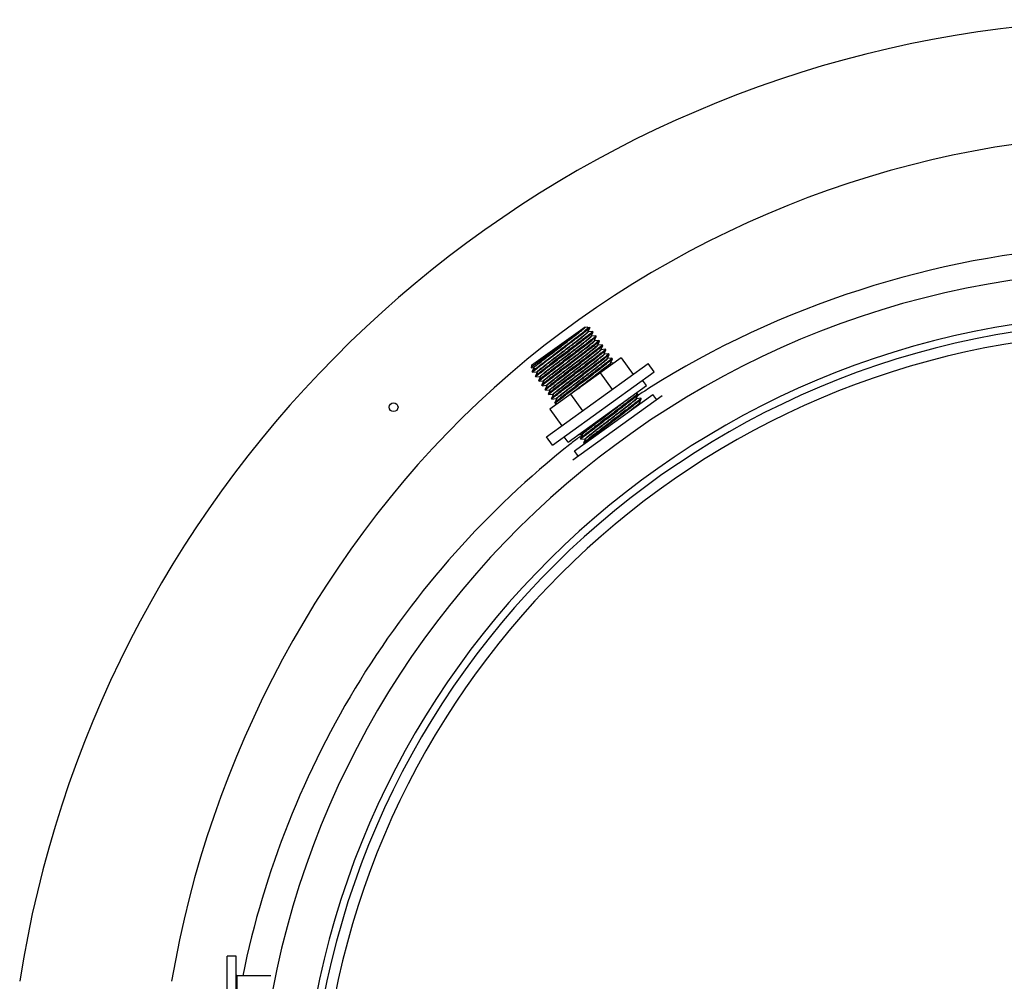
# Model space of a CAD drawing. Header units: millimetres. Extents: x 0 to 297, y 0 to 210.
# Tile 6 of 26: x 144.28 to 148.76, y 112.84 to 117.21. Entities that reach past the tile are written whole.
import ezdxf

# ---------------------------------------------------------------- set-up
doc = ezdxf.new("R2010")
doc.units = ezdxf.units.MM
doc.header["$LTSCALE"] = 16.335
doc.layers.get('0').update_dxf_attribs({"linetype": 'CONTINUOUS'})
doc.layers.add('AXES_REF', color=7, linetype='CONTINUOUS')

msp = doc.modelspace()

# ---------------------------------------------------------------- linework, layer by layer
at = {"color": 7, "linetype": 'Continuous'}
for p, q in [((146.6104, 115.6407), (146.8536, 115.8161)), ((146.8747, 115.8128), (146.8491, 115.7944)), ((146.852, 115.8146), (146.8533, 115.8158)), ((146.8526, 115.814), (146.8536, 115.8161)), ((146.8533, 115.8158), (146.8536, 115.8161)), ((146.8657, 115.8142), (146.8534, 115.8129)), ((146.8657, 115.8142), (146.8664, 115.8142)), ((146.8664, 115.8142), (146.8747, 115.8128)), ((146.8673, 115.7938), (146.8753, 115.8117)), ((146.8876, 115.7947), (146.8681, 115.7927)), ((146.8753, 115.8117), (146.8749, 115.8111)), ((146.8753, 115.8119), (146.8753, 115.8117)), ((146.8819, 115.7735), (146.8899, 115.7914)), ((146.8876, 115.7947), (146.8878, 115.7946)), ((146.8899, 115.7914), (146.89, 115.7916)), ((146.9022, 115.7744), (146.8827, 115.7724)), ((146.8965, 115.7532), (146.9046, 115.7712)), ((146.9169, 115.7541), (146.8973, 115.7521)), ((146.9022, 115.7744), (146.9025, 115.7743)), ((146.9046, 115.7712), (146.9046, 115.7714)), ((146.9115, 115.7338), (146.9192, 115.7509)), ((146.9169, 115.7541), (146.9171, 115.754)), ((146.9192, 115.7509), (146.9192, 115.7511)), ((146.7744, 115.6698), (146.8304, 115.7123)), ((146.8429, 115.695), (146.7869, 115.6524)), ((146.9111, 115.7327), (146.9111, 115.733)), ((146.9111, 115.733), (146.9115, 115.7338)), ((146.9315, 115.7338), (146.9119, 115.7318)), ((146.9257, 115.7124), (146.9258, 115.7127)), ((146.9258, 115.7127), (146.9261, 115.7135)), ((146.9261, 115.7135), (146.9338, 115.7306)), ((146.9461, 115.7136), (146.9266, 115.7116)), ((146.9315, 115.7338), (146.9317, 115.7338)), ((146.9338, 115.7306), (146.9338, 115.7308)), ((146.9408, 115.6932), (146.9484, 115.7103)), ((146.9461, 115.7136), (146.9463, 115.7135)), ((146.9484, 115.7103), (146.9485, 115.7105)), ((147.0171, 115.6752), (146.6927, 115.4412)), ((146.9404, 115.6924), (146.9408, 115.6932)), ((146.9404, 115.6921), (146.9404, 115.6924)), ((146.9608, 115.6933), (146.9412, 115.6913)), ((146.955, 115.6721), (146.9631, 115.6901)), ((146.9754, 115.673), (146.9558, 115.671)), ((146.9608, 115.6933), (146.961, 115.6932)), ((146.9631, 115.6901), (146.9631, 115.6903)), ((146.9696, 115.6516), (146.9697, 115.6519)), ((146.9697, 115.6519), (146.97, 115.6527)), ((146.97, 115.6527), (146.9777, 115.6698)), ((146.9854, 115.6523), (146.9705, 115.6507)), ((146.9754, 115.673), (146.9756, 115.673)), ((146.9777, 115.6698), (146.9777, 115.67)), ((147.0171, 115.6752), (147.0717, 115.5995)), ((146.6104, 115.6407), (146.6087, 115.6298)), ((146.6087, 115.6298), (146.6088, 115.6298)), ((146.6088, 115.6298), (146.6202, 115.6309)), ((146.6206, 115.6291), (146.6129, 115.6119)), ((146.6129, 115.6117), (146.6129, 115.6119)), ((146.615, 115.6087), (146.6152, 115.6087)), ((146.6152, 115.6087), (146.6348, 115.6106)), ((146.621, 115.6298), (146.6206, 115.6291)), ((146.621, 115.63), (146.621, 115.6298)), ((146.6356, 115.6095), (146.6275, 115.5916)), ((146.6356, 115.6096), (146.6356, 115.6095)), ((146.9221, 115.6066), (146.9767, 115.5309)), ((146.6275, 115.5916), (146.6275, 115.5914)), ((146.6299, 115.5884), (146.6297, 115.5884)), ((146.6299, 115.5884), (146.6494, 115.5904)), ((146.6422, 115.5713), (146.6421, 115.5711)), ((146.6502, 115.5893), (146.6422, 115.5713)), ((146.6445, 115.5681), (146.6443, 115.5682)), ((146.6445, 115.5681), (146.664, 115.5701)), ((146.6502, 115.5893), (146.6502, 115.5893)), ((146.6648, 115.569), (146.6568, 115.5511)), ((146.6649, 115.5691), (146.6648, 115.569)), ((146.6568, 115.5511), (146.6568, 115.5508)), ((146.6591, 115.5478), (146.6589, 115.5479)), ((146.6591, 115.5478), (146.6787, 115.5498)), ((146.6795, 115.5487), (146.6714, 115.5308)), ((146.6714, 115.5308), (146.6714, 115.5306)), ((146.6737, 115.5276), (146.6735, 115.5276)), ((146.6737, 115.5276), (146.6933, 115.5295)), ((146.6795, 115.5488), (146.6795, 115.5487)), ((146.6941, 115.5284), (146.686, 115.5105)), ((146.6941, 115.5285), (146.6941, 115.5284)), ((146.686, 115.5105), (146.686, 115.5103)), ((146.6884, 115.5073), (146.6882, 115.5073)), ((146.6884, 115.5073), (146.7079, 115.5093)), ((146.7087, 115.5082), (146.7007, 115.4902)), ((146.7007, 115.4902), (146.7007, 115.49)), ((146.703, 115.487), (146.7028, 115.4871)), ((146.703, 115.487), (146.7226, 115.489)), ((146.7087, 115.5082), (146.7087, 115.5082)), ((146.723, 115.4872), (146.7153, 115.47)), ((146.7233, 115.4879), (146.723, 115.4872)), ((146.7234, 115.4881), (146.7233, 115.4879)), ((146.7878, 115.5097), (146.8424, 115.434)), ((147.204, 115.5017), (146.7985, 115.2092)), ((147.0924, 115.5108), (147.0778, 115.5093)), ((147.0866, 115.4894), (147.0867, 115.4897)), ((147.0867, 115.4897), (147.087, 115.4905)), ((147.087, 115.4905), (147.0947, 115.5076)), ((147.107, 115.4905), (147.0875, 115.4885)), ((147.0924, 115.5108), (147.0926, 115.5108)), ((147.0947, 115.5076), (147.0947, 115.5078)), ((147.1017, 115.4702), (147.1093, 115.4873)), ((147.107, 115.4905), (147.1072, 115.4905)), ((147.1093, 115.4873), (147.1094, 115.4875)), ((146.6927, 115.4412), (146.7474, 115.3655)), ((146.7153, 115.47), (146.7153, 115.4697)), ((146.7176, 115.4667), (146.7174, 115.4668)), ((146.7176, 115.4667), (146.7299, 115.468)), ((147.1013, 115.4694), (147.1017, 115.4702)), ((147.1071, 115.4688), (147.1021, 115.4683)), ((146.8224, 115.3251), (146.8396, 115.3268)), ((146.84, 115.325), (146.8323, 115.3078)), ((146.8323, 115.3078), (146.8323, 115.3075)), ((146.8346, 115.3045), (146.8344, 115.3046)), ((146.8346, 115.3045), (146.8542, 115.3065)), ((146.8404, 115.3257), (146.84, 115.325)), ((146.8404, 115.3259), (146.8404, 115.3257)), ((146.855, 115.3054), (146.8469, 115.2875)), ((146.855, 115.3055), (146.855, 115.3054)), ((146.8469, 115.2875), (146.8469, 115.2873)), ((146.8493, 115.2843), (146.849, 115.2843)), ((146.8493, 115.2843), (146.8516, 115.2845)), ((145.2259, 111.123), (145.2259, 112.953)), ((145.2659, 112.953), (145.2259, 112.953)), ((145.2659, 111.123), (145.2659, 112.953)), ((145.4239, 112.863), (145.2709, 112.863))]:
    msp.add_line(p, q, dxfattribs=at)
at = {"color": 9, "linetype": 'Continuous'}
for p, q in [((146.8518, 115.8129), (146.8524, 115.8137)), ((146.8524, 115.8137), (146.8526, 115.814)), ((146.8665, 115.7928), (146.8671, 115.7935)), ((146.8671, 115.7935), (146.8673, 115.7938)), ((146.8812, 115.7725), (146.8817, 115.7732)), ((146.8817, 115.7732), (146.8819, 115.7735)), ((146.8959, 115.7524), (146.8965, 115.7532)), ((146.9109, 115.7326), (146.9111, 115.7328)), ((146.9111, 115.7328), (146.9111, 115.733)), ((146.9253, 115.712), (146.9256, 115.7124)), ((146.9256, 115.7124), (146.9257, 115.7126)), ((146.9398, 115.6916), (146.9403, 115.6923)), ((146.9403, 115.6923), (146.9404, 115.6924)), ((146.9542, 115.671), (146.9548, 115.6717)), ((146.9548, 115.6717), (146.955, 115.6721)), ((146.969, 115.6509), (146.9695, 115.6516)), ((146.9695, 115.6516), (146.9697, 115.6519)), ((146.621, 115.6298), (146.6212, 115.6302)), ((146.6356, 115.6095), (146.6358, 115.6099)), ((146.6358, 115.6099), (146.636, 115.6101)), ((146.6502, 115.5893), (146.6504, 115.5896)), ((146.6504, 115.5896), (146.6507, 115.5899)), ((146.6795, 115.5487), (146.6797, 115.5491)), ((146.6797, 115.5491), (146.6803, 115.5498)), ((146.6941, 115.5284), (146.6943, 115.5287)), ((146.6943, 115.5287), (146.6949, 115.5294)), ((146.7087, 115.5082), (146.7089, 115.5085)), ((146.7089, 115.5085), (146.7094, 115.5091)), ((146.7225, 115.489), (146.7224, 115.489)), ((146.7233, 115.4879), (146.7236, 115.4883)), ((146.7236, 115.4883), (146.7243, 115.4891)), ((147.0861, 115.4889), (147.0866, 115.4895)), ((147.0866, 115.4895), (147.0867, 115.4897)), ((147.0963, 115.5051), (147.091, 115.5016)), ((147.0969, 115.5043), (147.0917, 115.5008)), ((146.9557, 115.4186), (147.0175, 115.4658)), ((147.1007, 115.4686), (147.1012, 115.4692)), ((147.1012, 115.4692), (147.1013, 115.4694)), ((146.8404, 115.3257), (146.8405, 115.326)), ((146.8405, 115.326), (146.8411, 115.3267)), ((146.855, 115.3054), (146.8552, 115.3057)), ((146.8552, 115.3057), (146.8557, 115.3064)), ((145.2709, 111.213), (145.2709, 112.863))]:
    msp.add_line(p, q, dxfattribs=at)
at = {"color": 7, "linetype": 'Continuous'}
for points in [[(146.8534, 115.8129), (146.8534, 115.8129), (146.8533, 115.813), (146.8531, 115.813), (146.8529, 115.8131), (146.8527, 115.8134), (146.8526, 115.8137), (146.8526, 115.8139), (146.8526, 115.814)], [(146.8681, 115.7927), (146.8681, 115.7927), (146.8679, 115.7927), (146.8677, 115.7928), (146.8675, 115.7929), (146.8673, 115.7932), (146.8672, 115.7935), (146.8672, 115.7937), (146.8673, 115.7938)], [(146.8827, 115.7724), (146.8827, 115.7724), (146.8826, 115.7724), (146.8824, 115.7725), (146.8822, 115.7726), (146.882, 115.7728), (146.8819, 115.7732), (146.8819, 115.7734), (146.8819, 115.7735)], [(146.8973, 115.7521), (146.8973, 115.7521), (146.8972, 115.7521), (146.897, 115.7522), (146.8968, 115.7523), (146.8966, 115.7525), (146.8965, 115.7529), (146.8965, 115.7531), (146.8965, 115.7532)], [(146.9119, 115.7318), (146.9119, 115.7318), (146.9119, 115.7318), (146.9117, 115.7319), (146.9115, 115.732), (146.9113, 115.7322), (146.9111, 115.7324), (146.9111, 115.7327), (146.9111, 115.7327)], [(146.9266, 115.7116), (146.9266, 115.7116), (146.9265, 115.7116), (146.9264, 115.7116), (146.9261, 115.7117), (146.9259, 115.7119), (146.9258, 115.7122), (146.9257, 115.7124), (146.9257, 115.7124)], [(146.9412, 115.6913), (146.9412, 115.6913), (146.9411, 115.6913), (146.941, 115.6913), (146.9408, 115.6914), (146.9405, 115.6916), (146.9404, 115.6919), (146.9404, 115.6921), (146.9404, 115.6921)], [(146.9558, 115.671), (146.9557, 115.671), (146.9556, 115.671), (146.9554, 115.6711), (146.9552, 115.6714), (146.955, 115.6717), (146.955, 115.672), (146.955, 115.6721)], [(146.9704, 115.6507), (146.9704, 115.6507), (146.9704, 115.6507), (146.9702, 115.6508), (146.97, 115.6509), (146.9698, 115.6511), (146.9697, 115.6514), (146.9696, 115.6516), (146.9696, 115.6516)], [(146.6202, 115.6309), (146.6203, 115.6309), (146.6205, 115.6308), (146.6208, 115.6306), (146.621, 115.6303), (146.621, 115.6301), (146.621, 115.63)], [(146.6348, 115.6106), (146.6348, 115.6106), (146.6349, 115.6106), (146.6351, 115.6106), (146.6353, 115.6105), (146.6355, 115.6103), (146.6356, 115.61), (146.6356, 115.6098), (146.6356, 115.6096), (146.6356, 115.6096)], [(146.6494, 115.5904), (146.6494, 115.5904), (146.6496, 115.5904), (146.6497, 115.5903), (146.6499, 115.5902), (146.6501, 115.59), (146.6502, 115.5897), (146.6503, 115.5895), (146.6502, 115.5893), (146.6502, 115.5893)], [(146.664, 115.5701), (146.6641, 115.5701), (146.6642, 115.5701), (146.6643, 115.57), (146.6645, 115.5699), (146.6647, 115.5697), (146.6649, 115.5694), (146.6649, 115.5692), (146.6649, 115.5691), (146.6649, 115.5691)], [(146.6787, 115.5498), (146.6787, 115.5498), (146.6788, 115.5498), (146.679, 115.5498), (146.6792, 115.5497), (146.6794, 115.5495), (146.6795, 115.5492), (146.6795, 115.5489), (146.6795, 115.5488), (146.6795, 115.5488)], [(146.6933, 115.5295), (146.6933, 115.5295), (146.6934, 115.5295), (146.6936, 115.5295), (146.6938, 115.5294), (146.694, 115.5292), (146.6941, 115.5289), (146.6941, 115.5286), (146.6941, 115.5285), (146.6941, 115.5285)], [(146.7079, 115.5093), (146.7079, 115.5093), (146.7081, 115.5093), (146.7082, 115.5092), (146.7084, 115.5091), (146.7086, 115.5089), (146.7087, 115.5086), (146.7088, 115.5084), (146.7087, 115.5082), (146.7087, 115.5082)], [(146.7226, 115.489), (146.7227, 115.489), (146.7229, 115.4889), (146.7232, 115.4887), (146.7233, 115.4884), (146.7234, 115.4882), (146.7234, 115.4881)], [(147.0875, 115.4885), (147.0874, 115.4885), (147.0874, 115.4886), (147.0872, 115.4886), (147.087, 115.4887), (147.0868, 115.4889), (147.0867, 115.4892), (147.0866, 115.4894), (147.0866, 115.4894)], [(147.1013, 115.4689), (147.1013, 115.4691), (147.1013, 115.4693), (147.1013, 115.4694)], [(147.1021, 115.4683), (147.1021, 115.4683), (147.1019, 115.4683), (147.1017, 115.4684), (147.1015, 115.4685), (147.1013, 115.4688), (147.1013, 115.4689)], [(146.8396, 115.3268), (146.8396, 115.3268), (146.8397, 115.3268), (146.8399, 115.3267), (146.8402, 115.3265), (146.8404, 115.3262), (146.8404, 115.326), (146.8404, 115.3259)], [(146.8542, 115.3065), (146.8542, 115.3065), (146.8543, 115.3065), (146.8545, 115.3065), (146.8547, 115.3064), (146.8549, 115.3062), (146.855, 115.3059), (146.855, 115.3056), (146.855, 115.3055), (146.855, 115.3055)]]:
    msp.add_lwpolyline(points, dxfattribs=at)
for centre, radius, start, end in [((149.3944, 112.038), 5.175, 27.9613, 171.1056), ((149.3944, 112.038), 3.8, 91.5084, 88.4916), ((146.8178, 115.8535), 0.0518, 311.0097, 311.3717), ((145.2709, 112.868), 0.005, 180, 270)]:
    msp.add_arc(centre, radius, start, end, dxfattribs=at)
at = {"color": 9, "linetype": 'Continuous'}
for centre, radius, start, end in [((149.3944, 112.038), 4.034, 91.4205, 88.5795), ((149.3944, 112.038), 3.8341, 91.4947, 88.5051), ((149.3944, 112.038), 3.7513, 92.9675, 177.0325), ((146.6252, 115.6271), 0.00504, 140.9487, 142.8282), ((149.3841, 112.0018), 4.1841, 122.3974, 123.1466), ((149.5977, 111.8689), 4.5995, 127.6609, 127.8205), ((149.3818, 112.005), 4.1802, 127.6634, 128.4072), ((149.3824, 112.0042), 4.1811, 127.4766, 127.6634)]:
    msp.add_arc(centre, radius, start, end, dxfattribs=at)
for points, knots in [([(149.2943, 116.6869), (148.2689, 116.6631), (146.1756, 115.8226), (145.1431, 113.8482), (144.9727, 112.8382)], [0, 0, 0, 0, 0.500351, 1, 1, 1, 1]), ([(146.6202, 115.6309), (146.6196, 115.6309), (146.623, 115.6351), (146.6264, 115.6369), (146.6364, 115.6458), (146.6546, 115.6598), (146.6852, 115.6837), (146.7257, 115.7145), (146.7679, 115.7468), (146.8056, 115.7755), (146.8328, 115.7973), (146.8475, 115.8085), (146.8518, 115.8129)], [0, 0, 0, 0, 0.00536, 0.028151, 0.068004, 0.123509, 0.272971, 0.455183, 0.644159, 0.812943, 0.937456, 1, 1, 1, 1]), ([(146.6213, 115.6303), (146.6247, 115.6346), (146.6391, 115.6449), (146.6651, 115.6663), (146.7029, 115.6948), (146.7455, 115.7275), (146.7867, 115.7589), (146.818, 115.7833), (146.8367, 115.7976), (146.847, 115.8067), (146.8505, 115.8087), (146.854, 115.813), (146.8534, 115.8129)], [0, 0, 0, 0, 0.055636, 0.176365, 0.344442, 0.535158, 0.720514, 0.873278, 0.930145, 0.97103, 0.994457, 1, 1, 1, 1]), ([(146.6348, 115.6106), (146.6343, 115.6106), (146.6377, 115.6148), (146.641, 115.6167), (146.6511, 115.6256), (146.6695, 115.6397), (146.7002, 115.6637), (146.7409, 115.6947), (146.7832, 115.7271), (146.821, 115.7557), (146.848, 115.7774), (146.8625, 115.7884), (146.8665, 115.7928)], [0, 0, 0, 0, 0.005415, 0.028363, 0.068459, 0.124288, 0.274578, 0.457636, 0.647117, 0.81575, 0.939276, 1, 1, 1, 1]), ([(146.636, 115.6101), (146.6396, 115.6144), (146.6539, 115.6249), (146.6802, 115.6464), (146.7179, 115.6749), (146.7605, 115.7075), (146.8016, 115.7388), (146.8328, 115.7631), (146.8514, 115.7774), (146.8617, 115.7865), (146.8651, 115.7884), (146.8686, 115.7927), (146.8681, 115.7927)], [0, 0, 0, 0, 0.056722, 0.177983, 0.346135, 0.536587, 0.721469, 0.87373, 0.93039, 0.971124, 0.994467, 1, 1, 1, 1]), ([(146.8526, 115.814), (146.8526, 115.814), (146.8526, 115.814), (146.8526, 115.814), (146.8526, 115.814)], [0, 0, 0, 0, 0.516826, 1, 1, 1, 1]), ([(146.6494, 115.5904), (146.6489, 115.5903), (146.6523, 115.5945), (146.6557, 115.5964), (146.6657, 115.6054), (146.6841, 115.6195), (146.7148, 115.6435), (146.7555, 115.6744), (146.7978, 115.7068), (146.8356, 115.7354), (146.8626, 115.7571), (146.8771, 115.7682), (146.8812, 115.7725)], [0, 0, 0, 0, 0.005416, 0.028357, 0.068439, 0.124248, 0.274487, 0.457495, 0.646948, 0.815589, 0.939172, 1, 1, 1, 1]), ([(146.6507, 115.5899), (146.6544, 115.5942), (146.6688, 115.6049), (146.6953, 115.6264), (146.733, 115.655), (146.7755, 115.6875), (146.8165, 115.7187), (146.8476, 115.743), (146.8661, 115.7572), (146.8764, 115.7663), (146.8798, 115.7682), (146.8832, 115.7724), (146.8827, 115.7724)], [0, 0, 0, 0, 0.057781, 0.179656, 0.347958, 0.538176, 0.722588, 0.874322, 0.930752, 0.971302, 0.99452, 1, 1, 1, 1]), ([(146.8303, 115.7001), (146.8453, 115.7116), (146.8652, 115.7267), (146.8868, 115.7444), (146.8939, 115.7501), (146.8959, 115.7524)], [0, 0, 0, 0, 0.677146, 0.890246, 1, 1, 1, 1]), ([(146.8313, 115.6987), (146.8408, 115.706), (146.8565, 115.7181), (146.8813, 115.7375), (146.8877, 115.7429), (146.8988, 115.7523), (146.8973, 115.7521)], [0, 0, 0, 0, 0.424875, 0.749743, 0.946734, 1, 1, 1, 1]), ([(146.664, 115.5701), (146.6629, 115.57), (146.6709, 115.5773), (146.6761, 115.5813), (146.695, 115.5965), (146.7161, 115.6128), (146.7429, 115.6333), (146.7812, 115.6626), (146.8107, 115.6851), (146.8303, 115.7001)], [0, 0, 0, 0, 0.015659, 0.075798, 0.176969, 0.312576, 0.47368, 0.649683, 1, 1, 1, 1]), ([(146.6648, 115.569), (146.6657, 115.5709), (146.6718, 115.575), (146.6822, 115.5845), (146.6997, 115.5978), (146.7217, 115.615), (146.7475, 115.6347), (146.7844, 115.6629), (146.8126, 115.6844), (146.8313, 115.6987)], [0, 0, 0, 0, 0.029398, 0.098859, 0.204383, 0.339675, 0.496587, 0.665709, 1, 1, 1, 1]), ([(146.6787, 115.5498), (146.6781, 115.5498), (146.6817, 115.5541), (146.6851, 115.5561), (146.6956, 115.5653), (146.7145, 115.5798), (146.746, 115.6044), (146.7875, 115.6359), (146.8303, 115.6686), (146.8676, 115.6974), (146.8929, 115.7168), (146.9058, 115.7278), (146.9099, 115.7312), (146.9109, 115.7326)], [0, 0, 0, 0, 0.005617, 0.029287, 0.070564, 0.127943, 0.281924, 0.468409, 0.659718, 0.827455, 0.946736, 0.982337, 1, 1, 1, 1]), ([(146.6803, 115.5498), (146.6843, 115.5539), (146.6977, 115.5643), (146.7229, 115.5844), (146.7579, 115.6112), (146.7979, 115.6417), (146.8375, 115.672), (146.8719, 115.6981), (146.8957, 115.7176), (146.9085, 115.7271), (146.9117, 115.7309)], [0, 0, 0, 0, 0.057884, 0.172572, 0.329343, 0.507982, 0.685442, 0.838825, 0.948357, 1, 1, 1, 1]), ([(146.6933, 115.5295), (146.6928, 115.5295), (146.6962, 115.5338), (146.6996, 115.5357), (146.7098, 115.5447), (146.7284, 115.559), (146.7594, 115.5832), (146.8005, 115.6144), (146.8429, 115.6469), (146.8807, 115.6755), (146.9072, 115.697), (146.9215, 115.7077), (146.9253, 115.712)], [0, 0, 0, 0, 0.005493, 0.028712, 0.069251, 0.12566, 0.277332, 0.461674, 0.651844, 0.820147, 0.942088, 1, 1, 1, 1]), ([(146.6949, 115.5294), (146.6987, 115.5335), (146.712, 115.5437), (146.7368, 115.5637), (146.7718, 115.5903), (146.8117, 115.6208), (146.8513, 115.6511), (146.8859, 115.6774), (146.9099, 115.697), (146.9229, 115.7067), (146.9263, 115.7106)], [0, 0, 0, 0, 0.056623, 0.170264, 0.32634, 0.504731, 0.682422, 0.836491, 0.947076, 1, 1, 1, 1]), ([(146.9117, 115.7309), (146.9119, 115.7312), (146.9124, 115.7315), (146.9121, 115.7319), (146.9119, 115.7318)], [0, 0, 0, 0, 0.724882, 1, 1, 1, 1]), ([(146.9257, 115.7126), (146.9257, 115.7126), (146.9258, 115.7126), (146.9258, 115.7127), (146.9258, 115.7127)], [0, 0, 0, 0, 0.521103, 1, 1, 1, 1]), ([(146.9263, 115.7106), (146.9265, 115.7108), (146.9271, 115.7111), (146.9267, 115.7116), (146.9266, 115.7116)], [0, 0, 0, 0, 0.741615, 1, 1, 1, 1]), ([(146.7079, 115.5093), (146.7074, 115.5092), (146.7108, 115.5135), (146.7142, 115.5154), (146.7244, 115.5244), (146.7429, 115.5386), (146.7738, 115.5627), (146.8147, 115.5938), (146.8571, 115.6263), (146.8948, 115.6549), (146.9215, 115.6765), (146.936, 115.6873), (146.9398, 115.6916)], [0, 0, 0, 0, 0.005461, 0.02857, 0.068929, 0.125103, 0.276215, 0.460037, 0.649929, 0.818367, 0.94095, 1, 1, 1, 1]), ([(146.7094, 115.5091), (146.7134, 115.5134), (146.7279, 115.5244), (146.7548, 115.5461), (146.7926, 115.5747), (146.8349, 115.6072), (146.8757, 115.6381), (146.9065, 115.6622), (146.9249, 115.6763), (146.9349, 115.6853), (146.9384, 115.6871), (146.9417, 115.6913), (146.9412, 115.6913)], [0, 0, 0, 0, 0.060262, 0.183574, 0.352227, 0.541894, 0.725204, 0.875708, 0.9316, 0.971719, 0.994644, 1, 1, 1, 1]), ([(146.7224, 115.489), (146.7217, 115.4892), (146.7262, 115.493), (146.7293, 115.4961), (146.74, 115.5046), (146.7523, 115.5144), (146.7686, 115.527), (146.7944, 115.5469), (146.8295, 115.5737), (146.8714, 115.6057), (146.9087, 115.6341), (146.9356, 115.6556), (146.95, 115.6667), (146.9542, 115.671)], [0, 0, 0, 0, 0.007341, 0.031952, 0.073234, 0.129754, 0.199516, 0.280046, 0.461689, 0.649106, 0.815903, 0.938601, 1, 1, 1, 1]), ([(146.7243, 115.4891), (146.7286, 115.4936), (146.7434, 115.5049), (146.7707, 115.5267), (146.8085, 115.5554), (146.8507, 115.5877), (146.8911, 115.6185), (146.9215, 115.6423), (146.9397, 115.6562), (146.9497, 115.6651), (146.9531, 115.6669), (146.9563, 115.6711), (146.9558, 115.671)], [0, 0, 0, 0, 0.063236, 0.188219, 0.357215, 0.546152, 0.728107, 0.877154, 0.932433, 0.972085, 0.994724, 1, 1, 1, 1]), ([(146.7875, 115.51), (146.806, 115.5243), (146.8441, 115.5534), (146.8975, 115.5942), (146.9372, 115.6246), (146.9595, 115.6426), (146.9668, 115.6486), (146.969, 115.6509)], [0, 0, 0, 0, 0.305559, 0.6251, 0.87783, 0.958047, 1, 1, 1, 1]), ([(146.8232, 115.5353), (146.8403, 115.5484), (146.8733, 115.5735), (146.9128, 115.6036), (146.9399, 115.6248), (146.9548, 115.6364), (146.9643, 115.6446), (146.9694, 115.6485), (146.9705, 115.6502)], [0, 0, 0, 0, 0.34605, 0.665995, 0.796544, 0.898715, 0.967599, 1, 1, 1, 1]), ([(146.9705, 115.6502), (146.9706, 115.6503), (146.9709, 115.6506), (146.9705, 115.6508), (146.9705, 115.6507)], [0, 0, 0, 0, 0.623472, 1, 1, 1, 1]), ([(146.8411, 115.3267), (146.844, 115.3298), (146.8539, 115.3376), (146.8726, 115.3527), (146.8994, 115.3733), (146.9429, 115.4066), (146.9955, 115.4467), (147.0369, 115.4784), (147.0547, 115.4926)], [0, 0, 0, 0, 0.046908, 0.138883, 0.267622, 0.421413, 0.74711, 1, 1, 1, 1]), ([(146.8542, 115.3065), (146.8536, 115.3065), (146.8571, 115.3107), (146.8605, 115.3126), (146.8707, 115.3216), (146.8892, 115.3358), (146.9201, 115.36), (146.961, 115.3911), (147.0034, 115.4236), (147.0412, 115.4522), (147.0678, 115.4738), (147.0823, 115.4846), (147.0861, 115.4889)], [0, 0, 0, 0, 0.005468, 0.028598, 0.068991, 0.125209, 0.276426, 0.460347, 0.650291, 0.818703, 0.941165, 1, 1, 1, 1]), ([(146.8557, 115.3064), (146.8598, 115.3108), (146.8743, 115.3218), (146.9013, 115.3435), (146.9391, 115.3722), (146.9814, 115.4046), (147.0221, 115.4355), (147.0528, 115.4595), (147.0712, 115.4736), (147.0812, 115.4825), (147.0846, 115.4844), (147.088, 115.4886), (147.0875, 115.4885)], [0, 0, 0, 0, 0.060848, 0.184489, 0.353209, 0.542732, 0.725775, 0.875991, 0.931763, 0.97179, 0.994659, 1, 1, 1, 1]), ([(147.0468, 115.4253), (147.0591, 115.4348), (147.0769, 115.4494), (147.0958, 115.463), (147.1007, 115.4686)], [0, 0, 0, 0, 0.677158, 1, 1, 1, 1]), ([(147.0839, 115.4521), (147.0889, 115.4561), (147.0906, 115.4578), (147.1039, 115.4684), (147.1021, 115.4683)], [0, 0, 0, 0, 0.783179, 1, 1, 1, 1]), ([(146.8395, 115.3268), (146.8388, 115.3268), (146.8434, 115.3313), (146.8468, 115.3341), (146.8586, 115.3438), (146.8722, 115.3544), (146.8901, 115.3683), (146.9181, 115.3899), (146.9404, 115.4069), (146.9557, 115.4186)], [0, 0, 0, 0, 0.014257, 0.067247, 0.157524, 0.28154, 0.434346, 0.609819, 1, 1, 1, 1]), ([(146.8396, 115.3268), (146.8395, 115.3268), (146.8395, 115.3268), (146.8395, 115.3268), (146.8395, 115.3268)], [0, 0, 0, 0, 0.525131, 1, 1, 1, 1]), ([(146.7848, 115.2807), (146.4104, 114.9838), (145.7555, 114.2511), (145.393, 113.3366), (145.2962, 112.8632)], [0, 0, 0, 0, 0.497217, 1, 1, 1, 1])]:
    msp.add_open_spline(points, degree=3, knots=knots, dxfattribs=at)
msp.add_open_spline([(149.1444, 116.1809), (148.4444, 116.1392), (147.7344, 115.9104), (147.1423, 115.5347)], degree=3, dxfattribs=at)
at = {"color": 7, "linetype": 'Continuous'}
for points, knots in [([(146.6129, 115.6119), (146.6133, 115.6128), (146.6161, 115.615), (146.621, 115.6195), (146.6294, 115.6261), (146.6454, 115.6388), (146.671, 115.6585), (146.7062, 115.6853), (146.745, 115.7148), (146.7932, 115.7513), (146.8279, 115.7777), (146.8491, 115.7944)], [0, 0, 0, 0, 0.01033, 0.033452, 0.068901, 0.115853, 0.239567, 0.39291, 0.561377, 0.729027, 1, 1, 1, 1]), ([(146.8749, 115.8111), (146.8709, 115.8065), (146.8554, 115.7953), (146.8268, 115.7721), (146.7855, 115.741), (146.7388, 115.7054), (146.6991, 115.6754), (146.6697, 115.6528), (146.6512, 115.6386), (146.6362, 115.6269), (146.626, 115.6188), (146.6202, 115.6139), (146.6172, 115.6113), (146.6159, 115.6099), (146.6149, 115.6089), (146.615, 115.6087)], [0, 0, 0, 0, 0.054741, 0.172618, 0.336916, 0.524239, 0.707898, 0.790051, 0.861728, 0.920354, 0.963832, 0.979385, 0.990623, 0.99747, 1, 1, 1, 1]), ([(146.7343, 115.7254), (146.7599, 115.7445), (146.7989, 115.7743), (146.8388, 115.8031), (146.8518, 115.8144)], [0, 0, 0, 0, 0.649613, 1, 1, 1, 1]), ([(146.8878, 115.7946), (146.888, 115.7944), (146.8868, 115.7933), (146.8855, 115.7918), (146.8823, 115.7891), (146.8761, 115.7839), (146.8653, 115.7753), (146.8493, 115.7629), (146.8297, 115.7478), (146.7988, 115.7242), (146.7745, 115.7057), (146.7577, 115.693)], [0, 0, 0, 0, 0.005359, 0.019931, 0.043859, 0.076959, 0.169359, 0.293635, 0.445032, 0.617742, 1, 1, 1, 1]), ([(146.7598, 115.69), (146.7762, 115.7024), (146.7999, 115.7205), (146.8302, 115.7436), (146.8496, 115.7585), (146.8655, 115.771), (146.8779, 115.7805), (146.8852, 115.7871), (146.8893, 115.7901), (146.8899, 115.7914)], [0, 0, 0, 0, 0.373078, 0.542581, 0.692336, 0.816905, 0.911759, 0.97348, 1, 1, 1, 1]), ([(146.8664, 115.8142), (146.8684, 115.8139), (146.8578, 115.8013), (146.8543, 115.799), (146.8491, 115.7944)], [0, 0, 0, 0, 0.221724, 1, 1, 1, 1]), ([(146.9025, 115.7743), (146.9026, 115.7741), (146.9015, 115.773), (146.9001, 115.7715), (146.8969, 115.7688), (146.8908, 115.7636), (146.8799, 115.755), (146.8639, 115.7426), (146.8443, 115.7275), (146.8134, 115.7039), (146.7891, 115.6854), (146.7723, 115.6727)], [0, 0, 0, 0, 0.005359, 0.019931, 0.043859, 0.076959, 0.169359, 0.293635, 0.445032, 0.617742, 1, 1, 1, 1]), ([(146.7891, 115.6495), (146.8054, 115.6619), (146.8292, 115.6799), (146.8595, 115.703), (146.8788, 115.7179), (146.8948, 115.7304), (146.9071, 115.7399), (146.9144, 115.7466), (146.9186, 115.7495), (146.9192, 115.7509)], [0, 0, 0, 0, 0.373075, 0.542578, 0.692335, 0.816903, 0.911757, 0.973478, 1, 1, 1, 1]), ([(146.8304, 115.7123), (146.8403, 115.7199), (146.8581, 115.7335), (146.8788, 115.7495), (146.8916, 115.7597), (146.8981, 115.765), (146.9021, 115.7686), (146.9042, 115.7704), (146.9046, 115.7712)], [0, 0, 0, 0, 0.396613, 0.709415, 0.826916, 0.915443, 0.973413, 1, 1, 1, 1]), ([(146.9171, 115.754), (146.9174, 115.7536), (146.9146, 115.7517), (146.9121, 115.7487), (146.9053, 115.7434), (146.8969, 115.7366), (146.886, 115.7281), (146.8678, 115.714), (146.8532, 115.7028), (146.8429, 115.695)], [0, 0, 0, 0, 0.018323, 0.070329, 0.155502, 0.27222, 0.418189, 0.590497, 1, 1, 1, 1]), ([(146.7343, 115.7254), (146.7184, 115.7134), (146.6951, 115.6961), (146.6656, 115.674), (146.6467, 115.6598), (146.6315, 115.648), (146.6194, 115.6394), (146.6133, 115.6332), (146.6089, 115.631), (146.6087, 115.6298)], [0, 0, 0, 0, 0.378772, 0.550533, 0.701522, 0.825997, 0.919284, 0.977951, 1, 1, 1, 1]), ([(146.9317, 115.7338), (146.9319, 115.7335), (146.9307, 115.7325), (146.9294, 115.731), (146.9262, 115.7283), (146.92, 115.7231), (146.9091, 115.7145), (146.8932, 115.702), (146.8736, 115.687), (146.8427, 115.6634), (146.8183, 115.6449), (146.8016, 115.6322)], [0, 0, 0, 0, 0.005359, 0.019931, 0.043859, 0.076959, 0.169359, 0.293635, 0.445032, 0.617742, 1, 1, 1, 1]), ([(146.8037, 115.6292), (146.82, 115.6416), (146.8438, 115.6597), (146.8741, 115.6828), (146.8935, 115.6976), (146.9094, 115.7101), (146.9218, 115.7196), (146.929, 115.7263), (146.9332, 115.7293), (146.9338, 115.7306)], [0, 0, 0, 0, 0.373075, 0.542581, 0.692337, 0.816904, 0.911756, 0.973478, 1, 1, 1, 1]), ([(146.9463, 115.7135), (146.9465, 115.7133), (146.9453, 115.7122), (146.944, 115.7107), (146.9408, 115.708), (146.9346, 115.7028), (146.9238, 115.6942), (146.9078, 115.6818), (146.8882, 115.6667), (146.8573, 115.6431), (146.833, 115.6246), (146.8162, 115.6119)], [0, 0, 0, 0, 0.005359, 0.019931, 0.043859, 0.076959, 0.169359, 0.293635, 0.445032, 0.617742, 1, 1, 1, 1]), ([(146.8183, 115.6089), (146.8347, 115.6214), (146.8584, 115.6394), (146.8887, 115.6625), (146.9081, 115.6774), (146.924, 115.6899), (146.9364, 115.6994), (146.9437, 115.706), (146.9479, 115.709), (146.9484, 115.7103)], [0, 0, 0, 0, 0.373077, 0.542584, 0.69234, 0.816905, 0.911757, 0.973479, 1, 1, 1, 1]), ([(146.7577, 115.693), (146.7413, 115.6806), (146.7175, 115.6626), (146.6873, 115.6394), (146.6679, 115.6246), (146.652, 115.6121), (146.6396, 115.6026), (146.6323, 115.5959), (146.6281, 115.5929), (146.6275, 115.5916)], [0, 0, 0, 0, 0.373077, 0.542583, 0.69234, 0.816905, 0.911756, 0.973478, 1, 1, 1, 1]), ([(146.6297, 115.5884), (146.6295, 115.5887), (146.6306, 115.5897), (146.632, 115.5912), (146.6352, 115.5939), (146.6414, 115.5991), (146.6522, 115.6077), (146.6682, 115.6202), (146.6878, 115.6352), (146.7187, 115.6588), (146.743, 115.6773), (146.7598, 115.69)], [0, 0, 0, 0, 0.005357, 0.019931, 0.04386, 0.076958, 0.169358, 0.293638, 0.445035, 0.617745, 1, 1, 1, 1]), ([(146.7723, 115.6727), (146.756, 115.6603), (146.7322, 115.6423), (146.7019, 115.6192), (146.6825, 115.6043), (146.6666, 115.5918), (146.6542, 115.5823), (146.6469, 115.5756), (146.6428, 115.5727), (146.6422, 115.5713)], [0, 0, 0, 0, 0.373077, 0.542583, 0.69234, 0.816905, 0.911756, 0.973478, 1, 1, 1, 1]), ([(146.6443, 115.5682), (146.6441, 115.5684), (146.6453, 115.5695), (146.6466, 115.571), (146.6498, 115.5736), (146.656, 115.5788), (146.6669, 115.5875), (146.6828, 115.5999), (146.7024, 115.615), (146.7333, 115.6386), (146.7577, 115.657), (146.7744, 115.6698)], [0, 0, 0, 0, 0.005357, 0.019931, 0.04386, 0.076958, 0.169358, 0.293639, 0.445037, 0.617745, 1, 1, 1, 1]), ([(146.7869, 115.6524), (146.7706, 115.64), (146.7468, 115.622), (146.7165, 115.5989), (146.6971, 115.584), (146.6812, 115.5715), (146.6689, 115.562), (146.6616, 115.5554), (146.6574, 115.5524), (146.6568, 115.5511)], [0, 0, 0, 0, 0.373077, 0.542583, 0.69234, 0.816905, 0.911756, 0.973478, 1, 1, 1, 1]), ([(146.961, 115.6932), (146.9611, 115.693), (146.96, 115.6919), (146.9587, 115.6904), (146.9554, 115.6877), (146.9493, 115.6825), (146.9384, 115.6739), (146.9224, 115.6615), (146.9029, 115.6464), (146.8719, 115.6228), (146.8476, 115.6043), (146.8308, 115.5916)], [0, 0, 0, 0, 0.005359, 0.019931, 0.043859, 0.076959, 0.169359, 0.293635, 0.445032, 0.617742, 1, 1, 1, 1]), ([(146.8329, 115.5887), (146.8493, 115.6011), (146.8731, 115.6191), (146.9033, 115.6422), (146.9227, 115.6571), (146.9387, 115.6696), (146.951, 115.6791), (146.9583, 115.6858), (146.9625, 115.6887), (146.9631, 115.6901)], [0, 0, 0, 0, 0.37308, 0.542587, 0.692342, 0.816906, 0.911758, 0.973479, 1, 1, 1, 1]), ([(146.9756, 115.673), (146.9758, 115.6727), (146.9746, 115.6717), (146.9733, 115.6702), (146.9701, 115.6675), (146.9639, 115.6623), (146.953, 115.6537), (146.9371, 115.6412), (146.9175, 115.6262), (146.8866, 115.6025), (146.8622, 115.5841), (146.8454, 115.5713)], [0, 0, 0, 0, 0.005359, 0.01993, 0.043859, 0.076958, 0.169358, 0.293635, 0.445032, 0.617741, 1, 1, 1, 1]), ([(146.8476, 115.5684), (146.8639, 115.5808), (146.8877, 115.5988), (146.918, 115.6219), (146.9374, 115.6368), (146.9533, 115.6493), (146.9656, 115.6588), (146.9729, 115.6655), (146.9771, 115.6685), (146.9777, 115.6698)], [0, 0, 0, 0, 0.373083, 0.54259, 0.692343, 0.816907, 0.91176, 0.97348, 1, 1, 1, 1]), ([(146.6589, 115.5479), (146.6587, 115.5481), (146.6599, 115.5492), (146.6612, 115.5507), (146.6644, 115.5534), (146.6706, 115.5586), (146.6815, 115.5672), (146.6974, 115.5796), (146.717, 115.5947), (146.7479, 115.6183), (146.7723, 115.6368), (146.7891, 115.6495)], [0, 0, 0, 0, 0.005357, 0.019931, 0.043859, 0.076957, 0.169359, 0.293641, 0.445038, 0.617744, 1, 1, 1, 1]), ([(146.8016, 115.6322), (146.7852, 115.6198), (146.7614, 115.6017), (146.7312, 115.5786), (146.7118, 115.5638), (146.6958, 115.5512), (146.6835, 115.5418), (146.6762, 115.5351), (146.672, 115.5321), (146.6714, 115.5308)], [0, 0, 0, 0, 0.373077, 0.542583, 0.69234, 0.816905, 0.911756, 0.973478, 1, 1, 1, 1]), ([(146.6735, 115.5276), (146.6734, 115.5279), (146.6745, 115.5289), (146.6758, 115.5304), (146.6791, 115.5331), (146.6852, 115.5383), (146.6961, 115.5469), (146.712, 115.5594), (146.7316, 115.5744), (146.7626, 115.598), (146.7869, 115.6165), (146.8037, 115.6292)], [0, 0, 0, 0, 0.005357, 0.01993, 0.043857, 0.076954, 0.169355, 0.293637, 0.445032, 0.61774, 1, 1, 1, 1]), ([(146.8162, 115.6119), (146.7998, 115.5995), (146.7761, 115.5815), (146.7458, 115.5583), (146.7264, 115.5435), (146.7105, 115.531), (146.6981, 115.5215), (146.6908, 115.5148), (146.6866, 115.5118), (146.686, 115.5105)], [0, 0, 0, 0, 0.373077, 0.542583, 0.69234, 0.816905, 0.911756, 0.973478, 1, 1, 1, 1]), ([(146.6882, 115.5073), (146.688, 115.5076), (146.6892, 115.5086), (146.6905, 115.5101), (146.6937, 115.5128), (146.6999, 115.518), (146.7107, 115.5266), (146.7267, 115.5391), (146.7463, 115.5541), (146.7772, 115.5777), (146.8015, 115.5962), (146.8183, 115.6089)], [0, 0, 0, 0, 0.005357, 0.019929, 0.043856, 0.076953, 0.169353, 0.293633, 0.445027, 0.617737, 1, 1, 1, 1]), ([(146.8308, 115.5916), (146.8145, 115.5792), (146.7907, 115.5612), (146.7604, 115.5381), (146.741, 115.5232), (146.7251, 115.5107), (146.7127, 115.5012), (146.7055, 115.4945), (146.7013, 115.4916), (146.7007, 115.4902)], [0, 0, 0, 0, 0.373077, 0.542583, 0.69234, 0.816905, 0.911756, 0.973478, 1, 1, 1, 1]), ([(146.7028, 115.4871), (146.7026, 115.4873), (146.7038, 115.4884), (146.7051, 115.4899), (146.7083, 115.4925), (146.7145, 115.4977), (146.7254, 115.5064), (146.7413, 115.5188), (146.7609, 115.5339), (146.7918, 115.5575), (146.8162, 115.5759), (146.8329, 115.5887)], [0, 0, 0, 0, 0.005357, 0.019929, 0.043857, 0.076954, 0.169354, 0.293632, 0.445024, 0.617736, 1, 1, 1, 1]), ([(146.8454, 115.5713), (146.8291, 115.5589), (146.8053, 115.5409), (146.775, 115.5178), (146.7556, 115.5029), (146.7397, 115.4904), (146.7274, 115.4809), (146.7201, 115.4743), (146.7159, 115.4713), (146.7153, 115.47)], [0, 0, 0, 0, 0.373077, 0.542583, 0.69234, 0.816905, 0.911756, 0.973478, 1, 1, 1, 1]), ([(146.7174, 115.4668), (146.7172, 115.467), (146.7184, 115.4681), (146.7197, 115.4696), (146.7229, 115.4723), (146.7291, 115.4775), (146.74, 115.4861), (146.7559, 115.4985), (146.7755, 115.5136), (146.8064, 115.5372), (146.8308, 115.5557), (146.8476, 115.5684)], [0, 0, 0, 0, 0.005357, 0.01993, 0.043858, 0.076955, 0.169355, 0.293632, 0.445026, 0.617737, 1, 1, 1, 1]), ([(147.0926, 115.5108), (147.0928, 115.5105), (147.0916, 115.5095), (147.0903, 115.508), (147.0871, 115.5053), (147.0809, 115.5001), (147.07, 115.4915), (147.0541, 115.479), (147.0345, 115.464), (147.0036, 115.4403), (146.9792, 115.4219), (146.9625, 115.4091)], [0, 0, 0, 0, 0.005359, 0.019931, 0.043859, 0.076959, 0.169359, 0.293635, 0.445032, 0.617742, 1, 1, 1, 1]), ([(146.9646, 115.4062), (146.9809, 115.4186), (147.0047, 115.4366), (147.035, 115.4598), (147.0544, 115.4746), (147.0703, 115.4871), (147.0827, 115.4966), (147.0899, 115.5033), (147.0941, 115.5063), (147.0947, 115.5076)], [0, 0, 0, 0, 0.373083, 0.54259, 0.692343, 0.816907, 0.911759, 0.97348, 1, 1, 1, 1]), ([(147.1072, 115.4905), (147.1074, 115.4902), (147.1062, 115.4892), (147.1049, 115.4877), (147.1017, 115.485), (147.0955, 115.4798), (147.0847, 115.4712), (147.0687, 115.4587), (147.0491, 115.4437), (147.0182, 115.4201), (146.9938, 115.4016), (146.9771, 115.3889)], [0, 0, 0, 0, 0.005359, 0.019931, 0.043859, 0.076959, 0.169359, 0.293635, 0.445032, 0.617742, 1, 1, 1, 1]), ([(146.9792, 115.3859), (146.9956, 115.3983), (147.0193, 115.4164), (147.0496, 115.4395), (147.069, 115.4543), (147.0849, 115.4669), (147.0973, 115.4763), (147.1046, 115.483), (147.1087, 115.486), (147.1093, 115.4873)], [0, 0, 0, 0, 0.373082, 0.542589, 0.692342, 0.816907, 0.91176, 0.97348, 1, 1, 1, 1]), ([(146.9625, 115.4091), (146.9461, 115.3967), (146.9223, 115.3787), (146.8921, 115.3556), (146.8727, 115.3407), (146.8567, 115.3282), (146.8444, 115.3187), (146.8371, 115.3121), (146.8329, 115.3091), (146.8323, 115.3078)], [0, 0, 0, 0, 0.373077, 0.542583, 0.69234, 0.816905, 0.911756, 0.973478, 1, 1, 1, 1]), ([(146.8344, 115.3046), (146.8342, 115.3048), (146.8354, 115.3059), (146.8367, 115.3074), (146.8399, 115.3101), (146.8461, 115.3153), (146.857, 115.3239), (146.8729, 115.3363), (146.8925, 115.3514), (146.9234, 115.375), (146.9478, 115.3935), (146.9646, 115.4062)], [0, 0, 0, 0, 0.005357, 0.01993, 0.043857, 0.076954, 0.169355, 0.293631, 0.445024, 0.617736, 1, 1, 1, 1]), ([(146.9771, 115.3889), (146.9607, 115.3765), (146.9369, 115.3584), (146.9067, 115.3353), (146.8873, 115.3205), (146.8714, 115.3079), (146.859, 115.2985), (146.8517, 115.2918), (146.8475, 115.2888), (146.8469, 115.2875)], [0, 0, 0, 0, 0.373077, 0.542583, 0.69234, 0.816905, 0.911756, 0.973478, 1, 1, 1, 1]), ([(146.849, 115.2843), (146.8489, 115.2846), (146.85, 115.2856), (146.8514, 115.2871), (146.8546, 115.2898), (146.8608, 115.295), (146.8716, 115.3036), (146.8876, 115.3161), (146.9072, 115.3311), (146.9381, 115.3547), (146.9624, 115.3732), (146.9792, 115.3859)], [0, 0, 0, 0, 0.005357, 0.019931, 0.043858, 0.076957, 0.169357, 0.293634, 0.445029, 0.617741, 1, 1, 1, 1])]:
    msp.add_open_spline(points, degree=3, knots=knots, dxfattribs=at)
at = {"layer": 'AXES_REF', "color": 7, "linetype": 'Continuous'}
for p, q in [((146.8753, 115.8119), (146.8747, 115.8128)), ((146.89, 115.7916), (146.8878, 115.7946)), ((146.9046, 115.7714), (146.9025, 115.7743)), ((146.9192, 115.7511), (146.9171, 115.754)), ((146.9338, 115.7308), (146.9317, 115.7338)), ((146.9485, 115.7105), (146.9463, 115.7135)), ((146.9631, 115.6903), (146.961, 115.6932)), ((146.9777, 115.67), (146.9756, 115.673)), ((146.615, 115.6087), (146.6129, 115.6117)), ((146.6784, 115.3157), (147.1407, 115.6492)), ((146.7057, 115.2779), (147.168, 115.6114)), ((147.168, 115.6114), (147.1407, 115.6492)), ((146.6297, 115.5884), (146.6275, 115.5914)), ((146.6443, 115.5682), (146.6421, 115.5711)), ((147.1328, 115.549), (147.1153, 115.5733)), ((146.6589, 115.5479), (146.6568, 115.5508)), ((146.6735, 115.5276), (146.6714, 115.5306)), ((146.776, 115.2916), (147.1328, 115.549)), ((146.6882, 115.5073), (146.686, 115.5103)), ((146.7028, 115.4871), (146.7007, 115.49)), ((146.8052, 115.251), (147.1621, 115.5085)), ((147.0947, 115.5078), (147.0926, 115.5108)), ((147.1094, 115.4875), (147.1072, 115.4905)), ((147.1796, 115.4841), (147.1621, 115.5085)), ((146.7174, 115.4668), (146.7153, 115.4697)), ((146.7057, 115.2779), (146.6784, 115.3157)), ((146.776, 115.2916), (146.7584, 115.3159)), ((146.8344, 115.3046), (146.8323, 115.3075)), ((146.8228, 115.2267), (146.8052, 115.251)), ((146.849, 115.2843), (146.8469, 115.2873))]:
    msp.add_line(p, q, dxfattribs=at)
msp.add_circle((145.9826, 115.4498), 0.02, dxfattribs=at)

doc.saveas('drawing.dxf')
